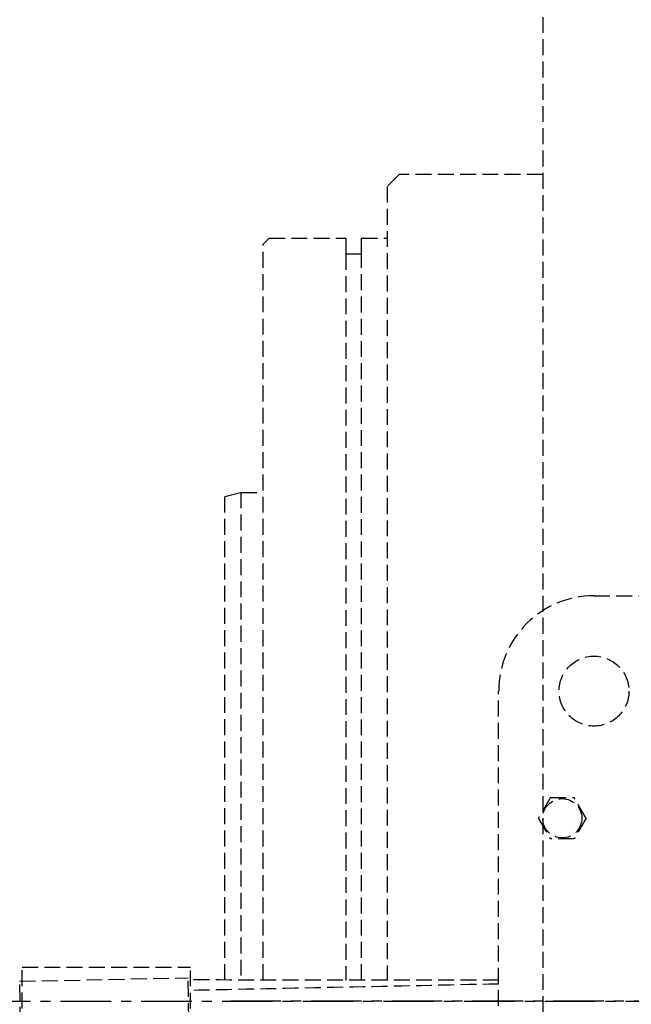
# Model space of a CAD drawing. Header units: millimetres. Extents: x 42975 to 708721, y 118172 to 172014.
# Tile 98 of 256: x 322940 to 323132, y 147636 to 147946. Entities that reach past the tile are written whole.
import ezdxf

# ---------------------------------------------------------------- set-up
doc = ezdxf.new("R2010")
doc.units = ezdxf.units.MM
doc.linetypes.add('ГТО-1 Пунктир', pattern=[7, 5, -2])
doc.linetypes.add('осевая', pattern=[50.8, 31.75, -6.35, 6.35, -6.35])
for name, color, linetype, lineweight in [('ГТО-2_Оси_025', 6, 'осевая', 25), ('ГТО-2_Размеры_035', 2, 'Continuous', 35), ('ОГОС_Пунктир_025', 151, 'ГТО-1 Пунктир', 25)]:
    doc.layers.add(name, color=color, linetype=linetype, lineweight=lineweight)

# ---------------------------------------------------------------- blocks, each defined once
blk = doc.blocks.new('ОГСО_Затвор_План')
at = {"layer": 'ГТО-2_Оси_025', "ltscale": 0.5}
blk.add_line((1439.69, 0), (-1270.3, 0), dxfattribs=at)
at = {"layer": 'ОГОС_Пунктир_025'}
for p, q in [((-1232.3, 235), (-1232.3, 6.6)), ((-1227.3, 6.6), (-1227.3, 235)), ((-1265.3, 160), (-1265.3, 6.63)), ((-1154.17, 127.5), (-924.17, 127.5)), ((-1154.17, 127.5), (-924.17, 127.5)), ((-1184.17, -127.5), (-1184.17, 97.5)), ((-1184.17, -127.5), (-1184.17, 97.5)), ((-1334.21, -65.3), (-1334.13, 10.7)), ((-1334.13, 10.7), (-1281.13, 10.65)), ((-1281.21, -65.35), (-1281.13, 10.65)), ((-1334.92, 6.22), (-1281.93, 7.33)), ((-1333.33, -69.76), (-1334.92, 6.22)), ((-1280.35, -68.66), (-1281.93, 7.33))]:
    blk.add_line(p, q, dxfattribs=at)
for points in [[(-1013.72, 475), (-1140.8, 475), (-1142.8, 473), (-1142.8, 463), (-1170.3, 435.5), (-1170.3, -435.5), (-1142.8, -463), (-1142.8, -473), (-1140.8, -475), (-1013.72, -475)], [(-1170.3, 260), (-1215.5, 260), (-1219.3, 256.2), (-1219.3, 6.59)], [(-1258.3, 6.63), (-1258.3, 238.1), (-1256.4, 240), (-1232.3, 240), (-1232.3, 235), (-1227.3, 235), (-1227.3, 240), (-1219.3, 240)], [(-1270.3, 6.64), (-1270.3, 158.66), (-1265.3, 160), (-1258.3, 160)]]:
    blk.add_lwpolyline(points, dxfattribs=at)
for centre, radius in [((-1154.17, 97.5), 11), ((-1154.17, 97.5), 11), ((-1164.17, 57.5), 6.17), ((-1164.17, 57.5), 6.17)]:
    blk.add_circle(centre, radius, dxfattribs=at)
blk.add_arc((-1154.17, 97.5), 30, 90, 180, dxfattribs=at)
blk.add_arc((-1154.17, 97.5), 30, 90, 180, dxfattribs=at)
for points, knots in [([(-1167.92, 64), (-1167.92, 64), (-1167.92, 64), (-1167.93, 63.99), (-1167.93, 63.99), (-1167.93, 63.98), (-1167.94, 63.97), (-1167.94, 63.96), (-1167.95, 63.95), (-1167.96, 63.94), (-1167.97, 63.93), (-1167.98, 63.91), (-1167.99, 63.89), (-1168, 63.87), (-1168.01, 63.84), (-1168.03, 63.81), (-1168.05, 63.78), (-1168.07, 63.75), (-1168.09, 63.71), (-1168.11, 63.68), (-1168.14, 63.63), (-1168.16, 63.58), (-1168.2, 63.52), (-1168.23, 63.46), (-1168.27, 63.4), (-1168.31, 63.34), (-1168.34, 63.27), (-1168.38, 63.21), (-1168.44, 63.11), (-1168.51, 62.99), (-1168.6, 62.84), (-1168.68, 62.68), (-1168.77, 62.52), (-1168.87, 62.37), (-1168.96, 62.21), (-1169.05, 62.05), (-1169.14, 61.89), (-1169.23, 61.73), (-1169.37, 61.49), (-1169.56, 61.16), (-1169.83, 60.69), (-1170.13, 60.17), (-1170.39, 59.73), (-1170.56, 59.43), (-1170.66, 59.26), (-1170.75, 59.09), (-1170.85, 58.93), (-1170.95, 58.76), (-1171.04, 58.6), (-1171.12, 58.46), (-1171.19, 58.34), (-1171.24, 58.25), (-1171.3, 58.15), (-1171.34, 58.08), (-1171.38, 58.01), (-1171.41, 57.96), (-1171.44, 57.91), (-1171.47, 57.86), (-1171.49, 57.82), (-1171.52, 57.77), (-1171.54, 57.73), (-1171.56, 57.7), (-1171.58, 57.67), (-1171.59, 57.65), (-1171.61, 57.62), (-1171.62, 57.6), (-1171.63, 57.58), (-1171.64, 57.56), (-1171.65, 57.55), (-1171.65, 57.54), (-1171.66, 57.53), (-1171.66, 57.52), (-1171.67, 57.51), (-1171.67, 57.51), (-1171.67, 57.5), (-1171.67, 57.5), (-1171.68, 57.5), (-1171.68, 57.5)], [0, 0, 0, 0, 0.00418, 0.008792, 0.014268, 0.02104, 0.029541, 0.040202, 0.053181, 0.06846, 0.085804, 0.10498, 0.125752, 0.147886, 0.180982, 0.216148, 0.253222, 0.292037, 0.332432, 0.374242, 0.417302, 0.483321, 0.551501, 0.6216, 0.693376, 0.76659, 0.840999, 0.916362, 0.992437, 1.167433, 1.344588, 1.52362, 1.704245, 1.886178, 2.069136, 2.252835, 2.436992, 2.621322, 2.805541, 3.279751, 3.752757, 4.418905, 5.086083, 5.279531, 5.472693, 5.665145, 5.856466, 6.046232, 6.234021, 6.419411, 6.531399, 6.641926, 6.750584, 6.856968, 6.916909, 6.97571, 7.033118, 7.088879, 7.14274, 7.194448, 7.243748, 7.276841, 7.308448, 7.338397, 7.366519, 7.392644, 7.416602, 7.433183, 7.448315, 7.461888, 7.473791, 7.483914, 7.492146, 7.498376, 7.502495, 7.504441, 7.505526, 7.505526, 7.505526, 7.505526]), ([(-1167.92, 64), (-1167.92, 64), (-1167.92, 64), (-1167.93, 63.99), (-1167.93, 63.99), (-1167.93, 63.98), (-1167.94, 63.97), (-1167.94, 63.96), (-1167.95, 63.95), (-1167.96, 63.94), (-1167.97, 63.93), (-1167.98, 63.91), (-1167.99, 63.89), (-1168, 63.87), (-1168.01, 63.84), (-1168.03, 63.81), (-1168.05, 63.78), (-1168.07, 63.75), (-1168.09, 63.71), (-1168.11, 63.68), (-1168.14, 63.63), (-1168.16, 63.58), (-1168.2, 63.52), (-1168.23, 63.46), (-1168.27, 63.4), (-1168.31, 63.34), (-1168.34, 63.27), (-1168.38, 63.21), (-1168.44, 63.11), (-1168.51, 62.99), (-1168.6, 62.84), (-1168.68, 62.68), (-1168.77, 62.52), (-1168.87, 62.37), (-1168.96, 62.21), (-1169.05, 62.05), (-1169.14, 61.89), (-1169.23, 61.73), (-1169.37, 61.49), (-1169.56, 61.16), (-1169.83, 60.69), (-1170.13, 60.17), (-1170.39, 59.73), (-1170.56, 59.43), (-1170.66, 59.26), (-1170.75, 59.09), (-1170.85, 58.93), (-1170.95, 58.76), (-1171.04, 58.6), (-1171.12, 58.46), (-1171.19, 58.34), (-1171.24, 58.25), (-1171.3, 58.15), (-1171.34, 58.08), (-1171.38, 58.01), (-1171.41, 57.96), (-1171.44, 57.91), (-1171.47, 57.86), (-1171.49, 57.82), (-1171.52, 57.77), (-1171.54, 57.73), (-1171.56, 57.7), (-1171.58, 57.67), (-1171.59, 57.65), (-1171.61, 57.62), (-1171.62, 57.6), (-1171.63, 57.58), (-1171.64, 57.56), (-1171.65, 57.55), (-1171.65, 57.54), (-1171.66, 57.53), (-1171.66, 57.52), (-1171.67, 57.51), (-1171.67, 57.51), (-1171.67, 57.5), (-1171.67, 57.5), (-1171.68, 57.5), (-1171.68, 57.5)], [0, 0, 0, 0, 0.00418, 0.008792, 0.014268, 0.02104, 0.029541, 0.040202, 0.053181, 0.06846, 0.085804, 0.10498, 0.125752, 0.147886, 0.180982, 0.216148, 0.253222, 0.292037, 0.332432, 0.374242, 0.417302, 0.483321, 0.551501, 0.6216, 0.693376, 0.76659, 0.840999, 0.916362, 0.992437, 1.167433, 1.344588, 1.52362, 1.704245, 1.886178, 2.069136, 2.252835, 2.436992, 2.621322, 2.805541, 3.279751, 3.752757, 4.418905, 5.086083, 5.279531, 5.472693, 5.665145, 5.856466, 6.046232, 6.234021, 6.419411, 6.531399, 6.641926, 6.750584, 6.856968, 6.916909, 6.97571, 7.033118, 7.088879, 7.14274, 7.194448, 7.243748, 7.276841, 7.308448, 7.338397, 7.366519, 7.392644, 7.416602, 7.433183, 7.448315, 7.461888, 7.473791, 7.483914, 7.492146, 7.498376, 7.502495, 7.504441, 7.505526, 7.505526, 7.505526, 7.505526]), ([(-1167.92, 64), (-1167.92, 64), (-1167.92, 64), (-1167.91, 64), (-1167.91, 64), (-1167.9, 64), (-1167.9, 64), (-1167.89, 64), (-1167.88, 64), (-1167.87, 64), (-1167.86, 64), (-1167.84, 64), (-1167.83, 64), (-1167.81, 64), (-1167.79, 64), (-1167.77, 64), (-1167.74, 64), (-1167.71, 64), (-1167.68, 64), (-1167.64, 64), (-1167.61, 64), (-1167.57, 64), (-1167.54, 64), (-1167.49, 64), (-1167.44, 64), (-1167.38, 64), (-1167.31, 64), (-1167.25, 64), (-1167.18, 64), (-1167.12, 64), (-1167.05, 64), (-1166.98, 64), (-1166.88, 64), (-1166.75, 64), (-1166.58, 64), (-1166.42, 64), (-1166.25, 64), (-1166.08, 64), (-1165.91, 64), (-1165.74, 64), (-1165.57, 64), (-1165.39, 64), (-1165.22, 64), (-1164.98, 64), (-1164.67, 64), (-1164.29, 64), (-1163.91, 64), (-1163.48, 64), (-1163.01, 64), (-1162.62, 64), (-1162.36, 64), (-1162.23, 64), (-1162.11, 64), (-1161.98, 64), (-1161.85, 64), (-1161.73, 64), (-1161.61, 64), (-1161.48, 64), (-1161.37, 64), (-1161.28, 64), (-1161.2, 64), (-1161.12, 64), (-1161.04, 64), (-1160.98, 64), (-1160.92, 64), (-1160.88, 64), (-1160.83, 64), (-1160.79, 64), (-1160.75, 64), (-1160.71, 64), (-1160.67, 64), (-1160.63, 64), (-1160.6, 64), (-1160.58, 64), (-1160.56, 64), (-1160.54, 64), (-1160.52, 64), (-1160.5, 64), (-1160.48, 64), (-1160.47, 64), (-1160.46, 64), (-1160.44, 64), (-1160.44, 64), (-1160.43, 64), (-1160.42, 64), (-1160.42, 64), (-1160.42, 64), (-1160.42, 64), (-1160.42, 64)], [0, 0, 0, 0, 0.003647, 0.00757, 0.012046, 0.017351, 0.023762, 0.031556, 0.041008, 0.052281, 0.065322, 0.079977, 0.096093, 0.113515, 0.13209, 0.151664, 0.181022, 0.211985, 0.244441, 0.278279, 0.31339, 0.349662, 0.386985, 0.425249, 0.484862, 0.546212, 0.609125, 0.673431, 0.738957, 0.805531, 0.872981, 0.941134, 1.00982, 1.173369, 1.338714, 1.505648, 1.673964, 1.843453, 2.013908, 2.185123, 2.356888, 2.528997, 2.701242, 2.873415, 3.253809, 3.633201, 4.011956, 4.39044, 4.9111, 5.431761, 5.559895, 5.68783, 5.815376, 5.942343, 6.068544, 6.193788, 6.317887, 6.440651, 6.561892, 6.642707, 6.72253, 6.801147, 6.878345, 6.953911, 7.000491, 7.046181, 7.090821, 7.134251, 7.176311, 7.216842, 7.255683, 7.292674, 7.318064, 7.34231, 7.365311, 7.386964, 7.407167, 7.425819, 7.442817, 7.456054, 7.467897, 7.478256, 7.487041, 7.494162, 7.499527, 7.503048, 7.504653, 7.505551, 7.505551, 7.505551, 7.505551]), ([(-1167.92, 64), (-1167.92, 64), (-1167.92, 64), (-1167.91, 64), (-1167.91, 64), (-1167.9, 64), (-1167.9, 64), (-1167.89, 64), (-1167.88, 64), (-1167.87, 64), (-1167.86, 64), (-1167.84, 64), (-1167.83, 64), (-1167.81, 64), (-1167.79, 64), (-1167.77, 64), (-1167.74, 64), (-1167.71, 64), (-1167.68, 64), (-1167.64, 64), (-1167.61, 64), (-1167.57, 64), (-1167.54, 64), (-1167.49, 64), (-1167.44, 64), (-1167.38, 64), (-1167.31, 64), (-1167.25, 64), (-1167.18, 64), (-1167.12, 64), (-1167.05, 64), (-1166.98, 64), (-1166.88, 64), (-1166.75, 64), (-1166.58, 64), (-1166.42, 64), (-1166.25, 64), (-1166.08, 64), (-1165.91, 64), (-1165.74, 64), (-1165.57, 64), (-1165.39, 64), (-1165.22, 64), (-1164.98, 64), (-1164.67, 64), (-1164.29, 64), (-1163.91, 64), (-1163.48, 64), (-1163.01, 64), (-1162.62, 64), (-1162.36, 64), (-1162.23, 64), (-1162.11, 64), (-1161.98, 64), (-1161.85, 64), (-1161.73, 64), (-1161.61, 64), (-1161.48, 64), (-1161.37, 64), (-1161.28, 64), (-1161.2, 64), (-1161.12, 64), (-1161.04, 64), (-1160.98, 64), (-1160.92, 64), (-1160.88, 64), (-1160.83, 64), (-1160.79, 64), (-1160.75, 64), (-1160.71, 64), (-1160.67, 64), (-1160.63, 64), (-1160.6, 64), (-1160.58, 64), (-1160.56, 64), (-1160.54, 64), (-1160.52, 64), (-1160.5, 64), (-1160.48, 64), (-1160.47, 64), (-1160.46, 64), (-1160.44, 64), (-1160.44, 64), (-1160.43, 64), (-1160.42, 64), (-1160.42, 64), (-1160.42, 64), (-1160.42, 64), (-1160.42, 64)], [0, 0, 0, 0, 0.003647, 0.00757, 0.012046, 0.017351, 0.023762, 0.031556, 0.041008, 0.052281, 0.065322, 0.079977, 0.096093, 0.113515, 0.13209, 0.151664, 0.181022, 0.211985, 0.244441, 0.278279, 0.31339, 0.349662, 0.386985, 0.425249, 0.484862, 0.546212, 0.609125, 0.673431, 0.738957, 0.805531, 0.872981, 0.941134, 1.00982, 1.173369, 1.338714, 1.505648, 1.673964, 1.843453, 2.013908, 2.185123, 2.356888, 2.528997, 2.701242, 2.873415, 3.253809, 3.633201, 4.011956, 4.39044, 4.9111, 5.431761, 5.559895, 5.68783, 5.815376, 5.942343, 6.068544, 6.193788, 6.317887, 6.440651, 6.561892, 6.642707, 6.72253, 6.801147, 6.878345, 6.953911, 7.000491, 7.046181, 7.090821, 7.134251, 7.176311, 7.216842, 7.255683, 7.292674, 7.318064, 7.34231, 7.365311, 7.386964, 7.407167, 7.425819, 7.442817, 7.456054, 7.467897, 7.478256, 7.487041, 7.494162, 7.499527, 7.503048, 7.504653, 7.505551, 7.505551, 7.505551, 7.505551]), ([(-1156.66, 57.5), (-1156.66, 57.5), (-1156.67, 57.5), (-1156.67, 57.51), (-1156.67, 57.51), (-1156.67, 57.52), (-1156.68, 57.52), (-1156.68, 57.53), (-1156.69, 57.54), (-1156.69, 57.55), (-1156.7, 57.56), (-1156.7, 57.57), (-1156.71, 57.58), (-1156.72, 57.6), (-1156.73, 57.61), (-1156.74, 57.64), (-1156.76, 57.66), (-1156.78, 57.69), (-1156.79, 57.72), (-1156.81, 57.76), (-1156.83, 57.79), (-1156.86, 57.83), (-1156.88, 57.87), (-1156.91, 57.92), (-1156.94, 57.97), (-1156.97, 58.03), (-1157, 58.08), (-1157.03, 58.14), (-1157.07, 58.2), (-1157.1, 58.26), (-1157.13, 58.32), (-1157.19, 58.4), (-1157.25, 58.52), (-1157.33, 58.66), (-1157.42, 58.8), (-1157.5, 58.95), (-1157.59, 59.1), (-1157.67, 59.24), (-1157.76, 59.39), (-1157.84, 59.54), (-1157.93, 59.69), (-1158.01, 59.84), (-1158.14, 60.05), (-1158.29, 60.32), (-1158.48, 60.65), (-1158.67, 60.97), (-1158.88, 61.34), (-1159.12, 61.75), (-1159.32, 62.1), (-1159.45, 62.33), (-1159.52, 62.45), (-1159.6, 62.58), (-1159.67, 62.7), (-1159.74, 62.82), (-1159.81, 62.94), (-1159.88, 63.06), (-1159.94, 63.17), (-1159.99, 63.25), (-1160.03, 63.32), (-1160.06, 63.39), (-1160.1, 63.46), (-1160.14, 63.51), (-1160.16, 63.56), (-1160.19, 63.6), (-1160.21, 63.64), (-1160.23, 63.68), (-1160.25, 63.71), (-1160.27, 63.75), (-1160.29, 63.78), (-1160.31, 63.81), (-1160.33, 63.84), (-1160.34, 63.87), (-1160.35, 63.89), (-1160.36, 63.91), (-1160.38, 63.93), (-1160.38, 63.94), (-1160.39, 63.96), (-1160.4, 63.97), (-1160.4, 63.98), (-1160.41, 63.98), (-1160.41, 63.99), (-1160.41, 63.99), (-1160.42, 64), (-1160.42, 64), (-1160.42, 64), (-1160.42, 64)], [0, 0, 0, 0, 0.003647, 0.00757, 0.012046, 0.017351, 0.023761, 0.031553, 0.041004, 0.052275, 0.065313, 0.079964, 0.096077, 0.113495, 0.132067, 0.151638, 0.185324, 0.221086, 0.258759, 0.298177, 0.339174, 0.381586, 0.425246, 0.484863, 0.546214, 0.60913, 0.673436, 0.738962, 0.805535, 0.872985, 0.941138, 1.009822, 1.173368, 1.338711, 1.505644, 1.673958, 1.843447, 2.013902, 2.185117, 2.356882, 2.528991, 2.701236, 2.87341, 3.253801, 3.633189, 4.01194, 4.390419, 4.911073, 5.431725, 5.575868, 5.719728, 5.863036, 6.005523, 6.146919, 6.286956, 6.425365, 6.561876, 6.642694, 6.722519, 6.801138, 6.878337, 6.953903, 7.000478, 7.046164, 7.0908, 7.134226, 7.176283, 7.216811, 7.25565, 7.292642, 7.32216, 7.350099, 7.376296, 7.400589, 7.422815, 7.442813, 7.456049, 7.467891, 7.478249, 7.487032, 7.49415, 7.499513, 7.503029, 7.504631, 7.505526, 7.505526, 7.505526, 7.505526]), ([(-1156.66, 57.5), (-1156.66, 57.5), (-1156.67, 57.5), (-1156.67, 57.51), (-1156.67, 57.51), (-1156.67, 57.52), (-1156.68, 57.52), (-1156.68, 57.53), (-1156.69, 57.54), (-1156.69, 57.55), (-1156.7, 57.56), (-1156.7, 57.57), (-1156.71, 57.58), (-1156.72, 57.6), (-1156.73, 57.61), (-1156.74, 57.64), (-1156.76, 57.66), (-1156.78, 57.69), (-1156.79, 57.72), (-1156.81, 57.76), (-1156.83, 57.79), (-1156.86, 57.83), (-1156.88, 57.87), (-1156.91, 57.92), (-1156.94, 57.97), (-1156.97, 58.03), (-1157, 58.08), (-1157.03, 58.14), (-1157.07, 58.2), (-1157.1, 58.26), (-1157.13, 58.32), (-1157.19, 58.4), (-1157.25, 58.52), (-1157.33, 58.66), (-1157.42, 58.8), (-1157.5, 58.95), (-1157.59, 59.1), (-1157.67, 59.24), (-1157.76, 59.39), (-1157.84, 59.54), (-1157.93, 59.69), (-1158.01, 59.84), (-1158.14, 60.05), (-1158.29, 60.32), (-1158.48, 60.65), (-1158.67, 60.97), (-1158.88, 61.34), (-1159.12, 61.75), (-1159.32, 62.1), (-1159.45, 62.33), (-1159.52, 62.45), (-1159.6, 62.58), (-1159.67, 62.7), (-1159.74, 62.82), (-1159.81, 62.94), (-1159.88, 63.06), (-1159.94, 63.17), (-1159.99, 63.25), (-1160.03, 63.32), (-1160.06, 63.39), (-1160.1, 63.46), (-1160.14, 63.51), (-1160.16, 63.56), (-1160.19, 63.6), (-1160.21, 63.64), (-1160.23, 63.68), (-1160.25, 63.71), (-1160.27, 63.75), (-1160.29, 63.78), (-1160.31, 63.81), (-1160.33, 63.84), (-1160.34, 63.87), (-1160.35, 63.89), (-1160.36, 63.91), (-1160.38, 63.93), (-1160.38, 63.94), (-1160.39, 63.96), (-1160.4, 63.97), (-1160.4, 63.98), (-1160.41, 63.98), (-1160.41, 63.99), (-1160.41, 63.99), (-1160.42, 64), (-1160.42, 64), (-1160.42, 64), (-1160.42, 64)], [0, 0, 0, 0, 0.003647, 0.00757, 0.012046, 0.017351, 0.023761, 0.031553, 0.041004, 0.052275, 0.065313, 0.079964, 0.096077, 0.113495, 0.132067, 0.151638, 0.185324, 0.221086, 0.258759, 0.298177, 0.339174, 0.381586, 0.425246, 0.484863, 0.546214, 0.60913, 0.673436, 0.738962, 0.805535, 0.872985, 0.941138, 1.009822, 1.173368, 1.338711, 1.505644, 1.673958, 1.843447, 2.013902, 2.185117, 2.356882, 2.528991, 2.701236, 2.87341, 3.253801, 3.633189, 4.01194, 4.390419, 4.911073, 5.431725, 5.575868, 5.719728, 5.863036, 6.005523, 6.146919, 6.286956, 6.425365, 6.561876, 6.642694, 6.722519, 6.801138, 6.878337, 6.953903, 7.000478, 7.046164, 7.0908, 7.134226, 7.176283, 7.216811, 7.25565, 7.292642, 7.32216, 7.350099, 7.376296, 7.400589, 7.422815, 7.442813, 7.456049, 7.467891, 7.478249, 7.487032, 7.49415, 7.499513, 7.503029, 7.504631, 7.505526, 7.505526, 7.505526, 7.505526]), ([(-1171.68, 57.5), (-1171.67, 57.5), (-1171.67, 57.5), (-1171.67, 57.49), (-1171.67, 57.49), (-1171.67, 57.48), (-1171.66, 57.48), (-1171.66, 57.47), (-1171.65, 57.46), (-1171.65, 57.45), (-1171.64, 57.44), (-1171.64, 57.43), (-1171.63, 57.42), (-1171.62, 57.4), (-1171.61, 57.39), (-1171.6, 57.36), (-1171.58, 57.34), (-1171.56, 57.31), (-1171.55, 57.28), (-1171.53, 57.24), (-1171.51, 57.21), (-1171.48, 57.17), (-1171.46, 57.13), (-1171.43, 57.08), (-1171.4, 57.03), (-1171.37, 56.97), (-1171.34, 56.92), (-1171.31, 56.86), (-1171.27, 56.8), (-1171.24, 56.74), (-1171.2, 56.69), (-1171.15, 56.6), (-1171.09, 56.48), (-1171.01, 56.34), (-1170.92, 56.2), (-1170.84, 56.05), (-1170.75, 55.9), (-1170.67, 55.76), (-1170.58, 55.61), (-1170.5, 55.46), (-1170.41, 55.31), (-1170.32, 55.16), (-1170.2, 54.95), (-1170.05, 54.68), (-1169.86, 54.35), (-1169.67, 54.03), (-1169.46, 53.66), (-1169.22, 53.25), (-1169.02, 52.9), (-1168.89, 52.67), (-1168.82, 52.55), (-1168.74, 52.42), (-1168.67, 52.3), (-1168.6, 52.18), (-1168.53, 52.06), (-1168.46, 51.94), (-1168.4, 51.83), (-1168.35, 51.75), (-1168.31, 51.68), (-1168.28, 51.61), (-1168.24, 51.54), (-1168.2, 51.49), (-1168.18, 51.44), (-1168.15, 51.4), (-1168.13, 51.36), (-1168.11, 51.32), (-1168.09, 51.29), (-1168.07, 51.25), (-1168.05, 51.22), (-1168.03, 51.19), (-1168.01, 51.16), (-1168, 51.14), (-1167.99, 51.11), (-1167.98, 51.09), (-1167.96, 51.07), (-1167.96, 51.06), (-1167.95, 51.04), (-1167.94, 51.03), (-1167.94, 51.02), (-1167.93, 51.02), (-1167.93, 51.01), (-1167.93, 51.01), (-1167.92, 51), (-1167.92, 51), (-1167.92, 51), (-1167.92, 51)], [0, 0, 0, 0, 0.003647, 0.00757, 0.012046, 0.017351, 0.023761, 0.031553, 0.041004, 0.052275, 0.065313, 0.079964, 0.096077, 0.113495, 0.132067, 0.151638, 0.185324, 0.221087, 0.25876, 0.298178, 0.339176, 0.381588, 0.425248, 0.484863, 0.546214, 0.609127, 0.673432, 0.738956, 0.805528, 0.872975, 0.941126, 1.009809, 1.173356, 1.338699, 1.505633, 1.673948, 1.843438, 2.013895, 2.185111, 2.356878, 2.528988, 2.701235, 2.87341, 3.253801, 3.633189, 4.01194, 4.390419, 4.91108, 5.43174, 5.575884, 5.719744, 5.863053, 6.00554, 6.146937, 6.286973, 6.425381, 6.561891, 6.642706, 6.722527, 6.801144, 6.87834, 6.953905, 7.000483, 7.04617, 7.090808, 7.134237, 7.176295, 7.216825, 7.255665, 7.292657, 7.322172, 7.350108, 7.376303, 7.400593, 7.422817, 7.442813, 7.456048, 7.46789, 7.478248, 7.487031, 7.49415, 7.499512, 7.503029, 7.504631, 7.505526, 7.505526, 7.505526, 7.505526]), ([(-1171.68, 57.5), (-1171.67, 57.5), (-1171.67, 57.5), (-1171.67, 57.49), (-1171.67, 57.49), (-1171.67, 57.48), (-1171.66, 57.48), (-1171.66, 57.47), (-1171.65, 57.46), (-1171.65, 57.45), (-1171.64, 57.44), (-1171.64, 57.43), (-1171.63, 57.42), (-1171.62, 57.4), (-1171.61, 57.39), (-1171.6, 57.36), (-1171.58, 57.34), (-1171.56, 57.31), (-1171.55, 57.28), (-1171.53, 57.24), (-1171.51, 57.21), (-1171.48, 57.17), (-1171.46, 57.13), (-1171.43, 57.08), (-1171.4, 57.03), (-1171.37, 56.97), (-1171.34, 56.92), (-1171.31, 56.86), (-1171.27, 56.8), (-1171.24, 56.74), (-1171.2, 56.69), (-1171.15, 56.6), (-1171.09, 56.48), (-1171.01, 56.34), (-1170.92, 56.2), (-1170.84, 56.05), (-1170.75, 55.9), (-1170.67, 55.76), (-1170.58, 55.61), (-1170.5, 55.46), (-1170.41, 55.31), (-1170.32, 55.16), (-1170.2, 54.95), (-1170.05, 54.68), (-1169.86, 54.35), (-1169.67, 54.03), (-1169.46, 53.66), (-1169.22, 53.25), (-1169.02, 52.9), (-1168.89, 52.67), (-1168.82, 52.55), (-1168.74, 52.42), (-1168.67, 52.3), (-1168.6, 52.18), (-1168.53, 52.06), (-1168.46, 51.94), (-1168.4, 51.83), (-1168.35, 51.75), (-1168.31, 51.68), (-1168.28, 51.61), (-1168.24, 51.54), (-1168.2, 51.49), (-1168.18, 51.44), (-1168.15, 51.4), (-1168.13, 51.36), (-1168.11, 51.32), (-1168.09, 51.29), (-1168.07, 51.25), (-1168.05, 51.22), (-1168.03, 51.19), (-1168.01, 51.16), (-1168, 51.14), (-1167.99, 51.11), (-1167.98, 51.09), (-1167.96, 51.07), (-1167.96, 51.06), (-1167.95, 51.04), (-1167.94, 51.03), (-1167.94, 51.02), (-1167.93, 51.02), (-1167.93, 51.01), (-1167.93, 51.01), (-1167.92, 51), (-1167.92, 51), (-1167.92, 51), (-1167.92, 51)], [0, 0, 0, 0, 0.003647, 0.00757, 0.012046, 0.017351, 0.023761, 0.031553, 0.041004, 0.052275, 0.065313, 0.079964, 0.096077, 0.113495, 0.132067, 0.151638, 0.185324, 0.221087, 0.25876, 0.298178, 0.339176, 0.381588, 0.425248, 0.484863, 0.546214, 0.609127, 0.673432, 0.738956, 0.805528, 0.872975, 0.941126, 1.009809, 1.173356, 1.338699, 1.505633, 1.673948, 1.843438, 2.013895, 2.185111, 2.356878, 2.528988, 2.701235, 2.87341, 3.253801, 3.633189, 4.01194, 4.390419, 4.91108, 5.43174, 5.575884, 5.719744, 5.863053, 6.00554, 6.146937, 6.286973, 6.425381, 6.561891, 6.642706, 6.722527, 6.801144, 6.87834, 6.953905, 7.000483, 7.04617, 7.090808, 7.134237, 7.176295, 7.216825, 7.255665, 7.292657, 7.322172, 7.350108, 7.376303, 7.400593, 7.422817, 7.442813, 7.456048, 7.46789, 7.478248, 7.487031, 7.49415, 7.499512, 7.503029, 7.504631, 7.505526, 7.505526, 7.505526, 7.505526]), ([(-1156.66, 57.5), (-1156.66, 57.5), (-1156.67, 57.5), (-1156.67, 57.49), (-1156.67, 57.49), (-1156.68, 57.48), (-1156.68, 57.47), (-1156.68, 57.46), (-1156.69, 57.45), (-1156.7, 57.44), (-1156.71, 57.43), (-1156.72, 57.41), (-1156.73, 57.39), (-1156.74, 57.37), (-1156.76, 57.34), (-1156.77, 57.31), (-1156.79, 57.28), (-1156.81, 57.25), (-1156.83, 57.21), (-1156.85, 57.18), (-1156.88, 57.13), (-1156.91, 57.08), (-1156.94, 57.02), (-1156.98, 56.96), (-1157.01, 56.9), (-1157.05, 56.84), (-1157.08, 56.77), (-1157.12, 56.71), (-1157.18, 56.61), (-1157.25, 56.49), (-1157.34, 56.34), (-1157.43, 56.18), (-1157.52, 56.02), (-1157.61, 55.87), (-1157.7, 55.71), (-1157.79, 55.55), (-1157.88, 55.39), (-1157.97, 55.23), (-1158.12, 54.99), (-1158.3, 54.66), (-1158.57, 54.19), (-1158.87, 53.67), (-1159.13, 53.23), (-1159.3, 52.93), (-1159.4, 52.76), (-1159.5, 52.59), (-1159.59, 52.43), (-1159.69, 52.26), (-1159.78, 52.1), (-1159.86, 51.96), (-1159.93, 51.84), (-1159.98, 51.75), (-1160.04, 51.65), (-1160.09, 51.58), (-1160.12, 51.51), (-1160.15, 51.46), (-1160.18, 51.41), (-1160.21, 51.36), (-1160.24, 51.32), (-1160.26, 51.27), (-1160.28, 51.23), (-1160.3, 51.2), (-1160.32, 51.17), (-1160.33, 51.15), (-1160.35, 51.12), (-1160.36, 51.1), (-1160.37, 51.08), (-1160.38, 51.06), (-1160.39, 51.05), (-1160.39, 51.04), (-1160.4, 51.03), (-1160.41, 51.02), (-1160.41, 51.01), (-1160.41, 51.01), (-1160.42, 51), (-1160.42, 51), (-1160.42, 51), (-1160.42, 51)], [0, 0, 0, 0, 0.004183, 0.008799, 0.014278, 0.021053, 0.029555, 0.040217, 0.053195, 0.068472, 0.085814, 0.104986, 0.125755, 0.147886, 0.18098, 0.216145, 0.253218, 0.292034, 0.33243, 0.374241, 0.417302, 0.483322, 0.551502, 0.621602, 0.693378, 0.766591, 0.841, 0.916362, 0.992437, 1.167432, 1.344587, 1.523618, 1.704243, 1.886176, 2.069135, 2.252834, 2.436991, 2.621321, 2.805541, 3.279757, 3.75277, 4.418918, 5.086098, 5.279546, 5.472708, 5.66516, 5.85648, 6.046246, 6.234035, 6.419424, 6.531409, 6.641932, 6.750587, 6.856968, 6.916908, 6.975709, 7.033117, 7.088879, 7.14274, 7.194448, 7.243748, 7.276841, 7.308448, 7.338397, 7.366519, 7.392644, 7.416602, 7.433183, 7.448315, 7.461888, 7.473791, 7.483914, 7.492146, 7.498376, 7.502495, 7.504441, 7.505526, 7.505526, 7.505526, 7.505526]), ([(-1156.66, 57.5), (-1156.66, 57.5), (-1156.67, 57.5), (-1156.67, 57.49), (-1156.67, 57.49), (-1156.68, 57.48), (-1156.68, 57.47), (-1156.68, 57.46), (-1156.69, 57.45), (-1156.7, 57.44), (-1156.71, 57.43), (-1156.72, 57.41), (-1156.73, 57.39), (-1156.74, 57.37), (-1156.76, 57.34), (-1156.77, 57.31), (-1156.79, 57.28), (-1156.81, 57.25), (-1156.83, 57.21), (-1156.85, 57.18), (-1156.88, 57.13), (-1156.91, 57.08), (-1156.94, 57.02), (-1156.98, 56.96), (-1157.01, 56.9), (-1157.05, 56.84), (-1157.08, 56.77), (-1157.12, 56.71), (-1157.18, 56.61), (-1157.25, 56.49), (-1157.34, 56.34), (-1157.43, 56.18), (-1157.52, 56.02), (-1157.61, 55.87), (-1157.7, 55.71), (-1157.79, 55.55), (-1157.88, 55.39), (-1157.97, 55.23), (-1158.12, 54.99), (-1158.3, 54.66), (-1158.57, 54.19), (-1158.87, 53.67), (-1159.13, 53.23), (-1159.3, 52.93), (-1159.4, 52.76), (-1159.5, 52.59), (-1159.59, 52.43), (-1159.69, 52.26), (-1159.78, 52.1), (-1159.86, 51.96), (-1159.93, 51.84), (-1159.98, 51.75), (-1160.04, 51.65), (-1160.09, 51.58), (-1160.12, 51.51), (-1160.15, 51.46), (-1160.18, 51.41), (-1160.21, 51.36), (-1160.24, 51.32), (-1160.26, 51.27), (-1160.28, 51.23), (-1160.3, 51.2), (-1160.32, 51.17), (-1160.33, 51.15), (-1160.35, 51.12), (-1160.36, 51.1), (-1160.37, 51.08), (-1160.38, 51.06), (-1160.39, 51.05), (-1160.39, 51.04), (-1160.4, 51.03), (-1160.41, 51.02), (-1160.41, 51.01), (-1160.41, 51.01), (-1160.42, 51), (-1160.42, 51), (-1160.42, 51), (-1160.42, 51)], [0, 0, 0, 0, 0.004183, 0.008799, 0.014278, 0.021053, 0.029555, 0.040217, 0.053195, 0.068472, 0.085814, 0.104986, 0.125755, 0.147886, 0.18098, 0.216145, 0.253218, 0.292034, 0.33243, 0.374241, 0.417302, 0.483322, 0.551502, 0.621602, 0.693378, 0.766591, 0.841, 0.916362, 0.992437, 1.167432, 1.344587, 1.523618, 1.704243, 1.886176, 2.069135, 2.252834, 2.436991, 2.621321, 2.805541, 3.279757, 3.75277, 4.418918, 5.086098, 5.279546, 5.472708, 5.66516, 5.85648, 6.046246, 6.234035, 6.419424, 6.531409, 6.641932, 6.750587, 6.856968, 6.916908, 6.975709, 7.033117, 7.088879, 7.14274, 7.194448, 7.243748, 7.276841, 7.308448, 7.338397, 7.366519, 7.392644, 7.416602, 7.433183, 7.448315, 7.461888, 7.473791, 7.483914, 7.492146, 7.498376, 7.502495, 7.504441, 7.505526, 7.505526, 7.505526, 7.505526]), ([(-1160.42, 51), (-1160.42, 51), (-1160.42, 51), (-1160.42, 51), (-1160.43, 51), (-1160.43, 51), (-1160.44, 51), (-1160.45, 51), (-1160.46, 51), (-1160.47, 51), (-1160.48, 51), (-1160.5, 51), (-1160.51, 51), (-1160.53, 51), (-1160.55, 51), (-1160.57, 51), (-1160.6, 51), (-1160.63, 51), (-1160.66, 51), (-1160.7, 51), (-1160.73, 51), (-1160.77, 51), (-1160.8, 51), (-1160.85, 51), (-1160.9, 51), (-1160.96, 51), (-1161.03, 51), (-1161.09, 51), (-1161.16, 51), (-1161.22, 51), (-1161.29, 51), (-1161.36, 51), (-1161.46, 51), (-1161.59, 51), (-1161.76, 51), (-1161.92, 51), (-1162.09, 51), (-1162.26, 51), (-1162.43, 51), (-1162.6, 51), (-1162.77, 51), (-1162.95, 51), (-1163.12, 51), (-1163.36, 51), (-1163.67, 51), (-1164.05, 51), (-1164.43, 51), (-1164.85, 51), (-1165.33, 51), (-1165.72, 51), (-1165.98, 51), (-1166.1, 51), (-1166.23, 51), (-1166.36, 51), (-1166.49, 51), (-1166.61, 51), (-1166.73, 51), (-1166.86, 51), (-1166.97, 51), (-1167.06, 51), (-1167.14, 51), (-1167.22, 51), (-1167.29, 51), (-1167.36, 51), (-1167.42, 51), (-1167.46, 51), (-1167.51, 51), (-1167.55, 51), (-1167.59, 51), (-1167.63, 51), (-1167.67, 51), (-1167.71, 51), (-1167.73, 51), (-1167.76, 51), (-1167.78, 51), (-1167.8, 51), (-1167.82, 51), (-1167.84, 51), (-1167.86, 51), (-1167.87, 51), (-1167.88, 51), (-1167.89, 51), (-1167.9, 51), (-1167.91, 51), (-1167.92, 51), (-1167.92, 51), (-1167.92, 51), (-1167.92, 51), (-1167.92, 51)], [0, 0, 0, 0, 0.003648, 0.007572, 0.012048, 0.017354, 0.023765, 0.031557, 0.041008, 0.052278, 0.065315, 0.079965, 0.096076, 0.113494, 0.132064, 0.151634, 0.180992, 0.211956, 0.244415, 0.278258, 0.313373, 0.349651, 0.38698, 0.425249, 0.484866, 0.546218, 0.609133, 0.673438, 0.738964, 0.805536, 0.872984, 0.941136, 1.00982, 1.173365, 1.338708, 1.505641, 1.673956, 1.843446, 2.013902, 2.185117, 2.356884, 2.528994, 2.701241, 2.873415, 3.253811, 3.633202, 4.011956, 4.39044, 4.911085, 5.431731, 5.559868, 5.687806, 5.815354, 5.942325, 6.068528, 6.193776, 6.317878, 6.440647, 6.561892, 6.642709, 6.722532, 6.80115, 6.878347, 6.953911, 7.000486, 7.046171, 7.090805, 7.13423, 7.176287, 7.216814, 7.255653, 7.292644, 7.318038, 7.342289, 7.365294, 7.386952, 7.40716, 7.425816, 7.442817, 7.456055, 7.467898, 7.478258, 7.487042, 7.494162, 7.499528, 7.503048, 7.504653, 7.505551, 7.505551, 7.505551, 7.505551]), ([(-1160.42, 51), (-1160.42, 51), (-1160.42, 51), (-1160.42, 51), (-1160.43, 51), (-1160.43, 51), (-1160.44, 51), (-1160.45, 51), (-1160.46, 51), (-1160.47, 51), (-1160.48, 51), (-1160.5, 51), (-1160.51, 51), (-1160.53, 51), (-1160.55, 51), (-1160.57, 51), (-1160.6, 51), (-1160.63, 51), (-1160.66, 51), (-1160.7, 51), (-1160.73, 51), (-1160.77, 51), (-1160.8, 51), (-1160.85, 51), (-1160.9, 51), (-1160.96, 51), (-1161.03, 51), (-1161.09, 51), (-1161.16, 51), (-1161.22, 51), (-1161.29, 51), (-1161.36, 51), (-1161.46, 51), (-1161.59, 51), (-1161.76, 51), (-1161.92, 51), (-1162.09, 51), (-1162.26, 51), (-1162.43, 51), (-1162.6, 51), (-1162.77, 51), (-1162.95, 51), (-1163.12, 51), (-1163.36, 51), (-1163.67, 51), (-1164.05, 51), (-1164.43, 51), (-1164.85, 51), (-1165.33, 51), (-1165.72, 51), (-1165.98, 51), (-1166.1, 51), (-1166.23, 51), (-1166.36, 51), (-1166.49, 51), (-1166.61, 51), (-1166.73, 51), (-1166.86, 51), (-1166.97, 51), (-1167.06, 51), (-1167.14, 51), (-1167.22, 51), (-1167.29, 51), (-1167.36, 51), (-1167.42, 51), (-1167.46, 51), (-1167.51, 51), (-1167.55, 51), (-1167.59, 51), (-1167.63, 51), (-1167.67, 51), (-1167.71, 51), (-1167.73, 51), (-1167.76, 51), (-1167.78, 51), (-1167.8, 51), (-1167.82, 51), (-1167.84, 51), (-1167.86, 51), (-1167.87, 51), (-1167.88, 51), (-1167.89, 51), (-1167.9, 51), (-1167.91, 51), (-1167.92, 51), (-1167.92, 51), (-1167.92, 51), (-1167.92, 51), (-1167.92, 51)], [0, 0, 0, 0, 0.003648, 0.007572, 0.012048, 0.017354, 0.023765, 0.031557, 0.041008, 0.052278, 0.065315, 0.079965, 0.096076, 0.113494, 0.132064, 0.151634, 0.180992, 0.211956, 0.244415, 0.278258, 0.313373, 0.349651, 0.38698, 0.425249, 0.484866, 0.546218, 0.609133, 0.673438, 0.738964, 0.805536, 0.872984, 0.941136, 1.00982, 1.173365, 1.338708, 1.505641, 1.673956, 1.843446, 2.013902, 2.185117, 2.356884, 2.528994, 2.701241, 2.873415, 3.253811, 3.633202, 4.011956, 4.39044, 4.911085, 5.431731, 5.559868, 5.687806, 5.815354, 5.942325, 6.068528, 6.193776, 6.317878, 6.440647, 6.561892, 6.642709, 6.722532, 6.80115, 6.878347, 6.953911, 7.000486, 7.046171, 7.090805, 7.13423, 7.176287, 7.216814, 7.255653, 7.292644, 7.318038, 7.342289, 7.365294, 7.386952, 7.40716, 7.425816, 7.442817, 7.456055, 7.467898, 7.478258, 7.487042, 7.494162, 7.499528, 7.503048, 7.504653, 7.505551, 7.505551, 7.505551, 7.505551])]:
    blk.add_open_spline(points, degree=3, knots=knots, dxfattribs=at)
for points in [[(-1184.17, 6.55), (-1200.33, 6.57), (-1232.65, 6.6), (-1264.98, 6.63), (-1281.14, 6.65)], [(-1184.17, 5.36), (-1200.45, 5.02), (-1233.01, 4.35), (-1265.57, 3.67), (-1281.84, 3.33)]]:
    blk.add_open_spline(points, degree=3, dxfattribs=at)
blk.add_point((-1154.17, 127.5), dxfattribs=at)
blk = doc.blocks.new('A$C1AA538EC')
at = {"layer": 'ГТО-2_Размеры_035', "rotation": 0.0001303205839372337}
blk.add_blockref('ОГСО_Затвор_План', (0, -11100.09), dxfattribs=at)

msp = doc.modelspace()

# ---------------------------------------------------------------- linework, layer by layer
at = {"layer": 'ГТО-2_Оси_025', "ltscale": 0.5}
msp.add_line((308398.4, 147637.02), (372499.03, 147637.02), dxfattribs=at)

# ---------------------------------------------------------------- block references
at = {"layer": 'ГТО-2_Размеры_035'}
msp.add_blockref('A$C1AA538EC', (324274.63, 158737.11), dxfattribs=at)

doc.saveas('drawing.dxf')
